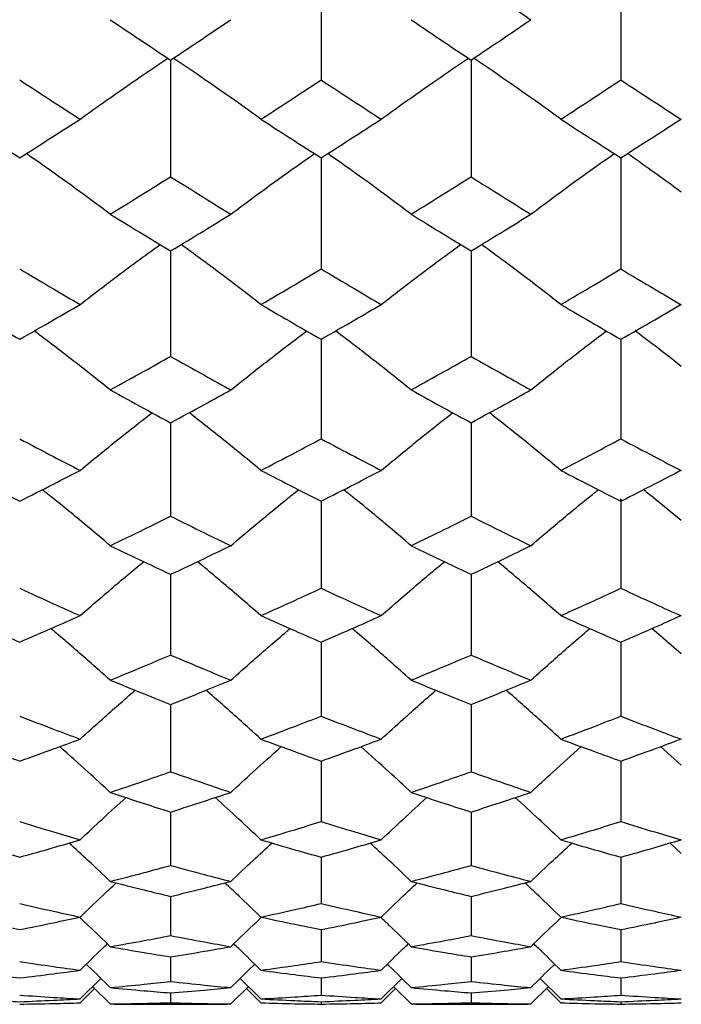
# Model space of a CAD drawing. Header units: inches. Extents: x 1.7 to 20.7, y 4 to 15.1.
# Tile 8 of 54: x 14.097 to 14.402, y 4.04 to 4.495. Entities that reach past the tile are written whole.
import ezdxf

# ---------------------------------------------------------------- set-up
doc = ezdxf.new("R2010")
doc.units = ezdxf.units.IN
doc.header["$MEASUREMENT"] = 0

msp = doc.modelspace()

# ---------------------------------------------------------------- linework, layer by layer
at = {"color": 7, "linetype": 'Continuous', "lineweight": 25}
for p, q in [((14.23614, 4.52229), (14.23614, 4.46676)), ((14.37447, 4.52229), (14.37447, 4.46676)), ((14.16665, 4.47595), (14.16665, 4.42209)), ((14.30534, 4.47595), (14.30534, 4.42209)), ((14.23614, 4.43085), (14.23614, 4.37954)), ((14.37447, 4.43085), (14.37447, 4.37954)), ((14.16665, 4.38787), (14.16665, 4.3392)), ((14.30534, 4.38787), (14.30534, 4.3392)), ((14.23614, 4.34708), (14.23614, 4.30114)), ((14.37447, 4.34708), (14.37447, 4.30114)), ((14.16665, 4.30857), (14.16665, 4.26545)), ((14.30534, 4.30857), (14.30534, 4.26545)), ((14.23614, 4.27239), (14.23614, 4.23218)), ((14.16665, 4.23864), (14.16665, 4.2014)), ((14.30534, 4.23864), (14.30534, 4.2014)), ((14.40238, 4.20192), (14.38878, 4.21361)), ((14.23614, 4.20735), (14.23614, 4.17317)), ((14.37447, 4.20735), (14.37447, 4.17317)), ((14.16665, 4.17861), (14.16665, 4.14754)), ((14.30534, 4.17861), (14.30534, 4.14754)), ((14.40238, 4.15061), (14.39284, 4.15913)), ((14.23614, 4.15246), (14.23614, 4.12457)), ((14.37447, 4.15246), (14.37447, 4.12457)), ((14.16665, 4.12895), (14.16665, 4.10428)), ((14.30534, 4.12895), (14.30534, 4.10428)), ((14.40238, 4.10989), (14.39719, 4.11466)), ((14.23614, 4.10812), (14.23614, 4.08674)), ((14.37447, 4.10812), (14.37447, 4.08674)), ((14.16665, 4.09003), (14.16665, 4.07195)), ((14.30534, 4.09003), (14.30534, 4.07195)), ((14.23614, 4.07469), (14.23614, 4.05997)), ((14.37447, 4.07469), (14.37447, 4.05997)), ((14.16665, 4.06214), (14.16665, 4.0508)), ((14.30534, 4.06214), (14.30534, 4.0508)), ((14.12487, 4.04273), (14.13449, 4.05214)), ((14.1388, 4.04038), (14.13065, 4.04838)), ((14.19447, 4.04038), (14.20261, 4.04838)), ((14.20837, 4.04273), (14.19878, 4.05214)), ((14.23614, 4.05241), (14.23614, 4.04447)), ((14.26386, 4.04273), (14.27341, 4.05214)), ((14.2777, 4.04038), (14.2696, 4.04838)), ((14.33295, 4.04038), (14.34104, 4.04838)), ((14.34678, 4.04273), (14.33723, 4.05214)), ((14.37447, 4.05241), (14.37447, 4.04447)), ((14.12487, 4.04089), (14.13158, 4.04747)), ((14.16665, 4.0455), (14.16665, 4.04098)), ((14.20837, 4.04089), (14.20168, 4.04747)), ((14.26386, 4.04089), (14.27052, 4.04747)), ((14.30534, 4.0455), (14.30534, 4.04098)), ((14.34678, 4.04089), (14.34012, 4.04747)), ((14.16119, 4.04024), (14.17211, 4.04024)), ((14.23614, 4.04145), (14.23614, 4.04035)), ((14.29992, 4.04024), (14.31075, 4.04024)), ((14.37447, 4.04145), (14.37447, 4.04035))]:
    msp.add_line(p, q, dxfattribs=at)
for points, knots in [([(14.0552, 4.49456), (14.05863, 4.49691), (14.0672, 4.50279), (14.0811, 4.51206), (14.0917, 4.51888), (14.09701, 4.52229)], [0, 0, 0, 0, 0.24994, 0.624928, 1, 1, 1, 1]), ([(14.30534, 4.51349), (14.31049, 4.50993), (14.31969, 4.50358), (14.32889, 4.49732), (14.33295, 4.49456)], [0, 0, 0, 0, 0.559753, 1, 1, 1, 1]), ([(14.1388, 4.49456), (14.144, 4.49106), (14.15329, 4.48482), (14.16257, 4.47866), (14.16665, 4.47595)], [0, 0, 0, 0, 0.560096, 1, 1, 1, 1]), ([(14.16665, 4.47595), (14.17185, 4.4794), (14.18112, 4.48556), (14.19039, 4.49181), (14.19447, 4.49456)], [0, 0, 0, 0, 0.560134, 1, 1, 1, 1]), ([(14.2777, 4.49456), (14.28286, 4.49106), (14.29208, 4.48482), (14.30129, 4.47866), (14.30534, 4.47595)], [0, 0, 0, 0, 0.560289, 1, 1, 1, 1]), ([(14.30534, 4.47595), (14.31049, 4.4794), (14.31969, 4.48557), (14.32889, 4.49181), (14.33295, 4.49456)], [0, 0, 0, 0, 0.559753, 1, 1, 1, 1]), ([(14.12487, 4.44864), (14.1283, 4.4511), (14.13686, 4.45723), (14.15035, 4.46663), (14.16054, 4.47348), (14.16542, 4.47676)], [0, 0, 0, 0, 0.257405, 0.643592, 1, 1, 1, 1]), ([(14.20837, 4.44864), (14.20495, 4.4511), (14.1964, 4.45724), (14.18294, 4.46664), (14.17276, 4.47348), (14.16787, 4.47676)], [0, 0, 0, 0, 0.2574, 0.643586, 1, 1, 1, 1]), ([(14.26386, 4.44864), (14.26726, 4.45109), (14.27577, 4.45723), (14.28916, 4.46662), (14.29927, 4.47347), (14.30412, 4.47676)], [0, 0, 0, 0, 0.257405, 0.643586, 1, 1, 1, 1]), ([(14.34678, 4.44864), (14.34338, 4.45109), (14.33488, 4.45723), (14.3215, 4.46662), (14.3114, 4.47348), (14.30655, 4.47676)], [0, 0, 0, 0, 0.257401, 0.643578, 1, 1, 1, 1]), ([(14.09701, 4.46676), (14.10221, 4.46336), (14.1115, 4.45728), (14.12079, 4.45128), (14.12487, 4.44864)], [0, 0, 0, 0, 0.560038, 1, 1, 1, 1]), ([(14.20837, 4.44864), (14.21356, 4.452), (14.22282, 4.458), (14.23207, 4.46409), (14.23614, 4.46676)], [0, 0, 0, 0, 0.560192, 1, 1, 1, 1]), ([(14.23614, 4.46676), (14.24132, 4.46336), (14.25056, 4.45728), (14.2598, 4.45128), (14.26386, 4.44864)], [0, 0, 0, 0, 0.560231, 1, 1, 1, 1]), ([(14.34678, 4.44864), (14.35194, 4.452), (14.36117, 4.45801), (14.37041, 4.46409), (14.37447, 4.46676)], [0, 0, 0, 0, 0.5597526, 1, 1, 1, 1]), ([(14.37447, 4.46676), (14.37968, 4.46334), (14.38899, 4.45722), (14.39829, 4.45119), (14.40239, 4.44853)], [0, 0, 0, 0, 0.55979, 1, 1, 1, 1]), ([(14.06913, 4.44864), (14.07434, 4.4453), (14.08363, 4.43933), (14.09292, 4.43344), (14.09701, 4.43085)], [0, 0, 0, 0, 0.5599988, 1, 1, 1, 1]), ([(14.09701, 4.43085), (14.10221, 4.43415), (14.1115, 4.44004), (14.12079, 4.44602), (14.12487, 4.44864)], [0, 0, 0, 0, 0.560038, 1, 1, 1, 1]), ([(14.20837, 4.44864), (14.21356, 4.4453), (14.22282, 4.43933), (14.23207, 4.43344), (14.23614, 4.43085)], [0, 0, 0, 0, 0.560192, 1, 1, 1, 1]), ([(14.23614, 4.43085), (14.24132, 4.43415), (14.25056, 4.44004), (14.2598, 4.44602), (14.26386, 4.44864)], [0, 0, 0, 0, 0.560231, 1, 1, 1, 1]), ([(14.34678, 4.44864), (14.35194, 4.4453), (14.36117, 4.43933), (14.37041, 4.43344), (14.37447, 4.43085)], [0, 0, 0, 0, 0.559753, 1, 1, 1, 1]), ([(14.37447, 4.43085), (14.37968, 4.43417), (14.38899, 4.4401), (14.39829, 4.44611), (14.40239, 4.44875)], [0, 0, 0, 0, 0.55979, 1, 1, 1, 1]), ([(14.1388, 4.40481), (14.13538, 4.40736), (14.12681, 4.41374), (14.11391, 4.42309), (14.10433, 4.42979), (14.10004, 4.43278)], [0, 0, 0, 0, 0.26927, 0.673262, 1, 1, 1, 1]), ([(14.19447, 4.40481), (14.19789, 4.40736), (14.20643, 4.41374), (14.21929, 4.42308), (14.22884, 4.42979), (14.23311, 4.43278)], [0, 0, 0, 0, 0.269275, 0.673267, 1, 1, 1, 1]), ([(14.2777, 4.40481), (14.2743, 4.40736), (14.26578, 4.41374), (14.25296, 4.42309), (14.24342, 4.42979), (14.23916, 4.43278)], [0, 0, 0, 0, 0.269273, 0.673273, 1, 1, 1, 1]), ([(14.33295, 4.40481), (14.33635, 4.40736), (14.34486, 4.41375), (14.35766, 4.42309), (14.36719, 4.42979), (14.37145, 4.43278)], [0, 0, 0, 0, 0.269285, 0.673305, 1, 1, 1, 1]), ([(14.40238, 4.41499), (14.39777, 4.41835), (14.38955, 4.42434), (14.38118, 4.43021), (14.3775, 4.43279)], [0, 0, 0, 0, 0.5603223, 1, 1, 1, 1]), ([(14.1388, 4.40481), (14.144, 4.40801), (14.15329, 4.41373), (14.16257, 4.41953), (14.16665, 4.42209)], [0, 0, 0, 0, 0.560096, 1, 1, 1, 1]), ([(14.16665, 4.42209), (14.17185, 4.41884), (14.18112, 4.41304), (14.19039, 4.40732), (14.19447, 4.40481)], [0, 0, 0, 0, 0.560134, 1, 1, 1, 1]), ([(14.2777, 4.40481), (14.28286, 4.40801), (14.29208, 4.41373), (14.30129, 4.41953), (14.30534, 4.42209)], [0, 0, 0, 0, 0.560289, 1, 1, 1, 1]), ([(14.30534, 4.42209), (14.31049, 4.41884), (14.31969, 4.41303), (14.32889, 4.40732), (14.33295, 4.40481)], [0, 0, 0, 0, 0.559753, 1, 1, 1, 1]), ([(14.1388, 4.40481), (14.144, 4.40162), (14.15329, 4.39594), (14.16257, 4.39034), (14.16665, 4.38787)], [0, 0, 0, 0, 0.560096, 1, 1, 1, 1]), ([(14.16665, 4.38787), (14.17185, 4.39101), (14.18112, 4.39661), (14.19039, 4.4023), (14.19447, 4.40481)], [0, 0, 0, 0, 0.5601343, 1, 1, 1, 1]), ([(14.2777, 4.40481), (14.28286, 4.40162), (14.29208, 4.39594), (14.30129, 4.39034), (14.30534, 4.38787)], [0, 0, 0, 0, 0.560289, 1, 1, 1, 1]), ([(14.30534, 4.38787), (14.31049, 4.39101), (14.31969, 4.39661), (14.32889, 4.4023), (14.33295, 4.40481)], [0, 0, 0, 0, 0.559753, 1, 1, 1, 1]), ([(14.12487, 4.36313), (14.1283, 4.36578), (14.13687, 4.37239), (14.14915, 4.38164), (14.15812, 4.38814), (14.1618, 4.39081)], [0, 0, 0, 0, 0.282376, 0.706026, 1, 1, 1, 1]), ([(14.20837, 4.36313), (14.20495, 4.36578), (14.1964, 4.3724), (14.18413, 4.38164), (14.17517, 4.38815), (14.1715, 4.39081)], [0, 0, 0, 0, 0.282367, 0.706011, 1, 1, 1, 1]), ([(14.26386, 4.36313), (14.26726, 4.36577), (14.27577, 4.37239), (14.28797, 4.38163), (14.29687, 4.38814), (14.30052, 4.39081)], [0, 0, 0, 0, 0.282361, 0.705984, 1, 1, 1, 1]), ([(14.34678, 4.36313), (14.34338, 4.36577), (14.33488, 4.37238), (14.32269, 4.38163), (14.31379, 4.38814), (14.31015, 4.39081)], [0, 0, 0, 0, 0.282344, 0.705941, 1, 1, 1, 1]), ([(14.09701, 4.37954), (14.10221, 4.37645), (14.1115, 4.37094), (14.12079, 4.36552), (14.12487, 4.36313)], [0, 0, 0, 0, 0.560038, 1, 1, 1, 1]), ([(14.20837, 4.36313), (14.21356, 4.36617), (14.22282, 4.37159), (14.23207, 4.37711), (14.23614, 4.37954)], [0, 0, 0, 0, 0.560192, 1, 1, 1, 1]), ([(14.23614, 4.37954), (14.24132, 4.37645), (14.25056, 4.37094), (14.2598, 4.36552), (14.26386, 4.36313)], [0, 0, 0, 0, 0.560231, 1, 1, 1, 1]), ([(14.34678, 4.36313), (14.35194, 4.36617), (14.36117, 4.3716), (14.37041, 4.37711), (14.37447, 4.37954)], [0, 0, 0, 0, 0.559753, 1, 1, 1, 1]), ([(14.37447, 4.37954), (14.37968, 4.37643), (14.38899, 4.37088), (14.39829, 4.36543), (14.40239, 4.36303)], [0, 0, 0, 0, 0.55979, 1, 1, 1, 1]), ([(14.06913, 4.36313), (14.07434, 4.36011), (14.08363, 4.35472), (14.09292, 4.34942), (14.09701, 4.34708)], [0, 0, 0, 0, 0.559999, 1, 1, 1, 1]), ([(14.09701, 4.34708), (14.10221, 4.35006), (14.1115, 4.35536), (14.12079, 4.36076), (14.12487, 4.36313)], [0, 0, 0, 0, 0.560038, 1, 1, 1, 1]), ([(14.20837, 4.36313), (14.21356, 4.36011), (14.22282, 4.35472), (14.23207, 4.34942), (14.23614, 4.34708)], [0, 0, 0, 0, 0.560192, 1, 1, 1, 1]), ([(14.23614, 4.34708), (14.24132, 4.35006), (14.25056, 4.35536), (14.2598, 4.36076), (14.26386, 4.36313)], [0, 0, 0, 0, 0.560231, 1, 1, 1, 1]), ([(14.34678, 4.36313), (14.35194, 4.36011), (14.36117, 4.35472), (14.37041, 4.34942), (14.37447, 4.34708)], [0, 0, 0, 0, 0.559753, 1, 1, 1, 1]), ([(14.37447, 4.34708), (14.37968, 4.35007), (14.38899, 4.35541), (14.39829, 4.36084), (14.40239, 4.36323)], [0, 0, 0, 0, 0.55979, 1, 1, 1, 1]), ([(14.1388, 4.3237), (14.13538, 4.32643), (14.12681, 4.33327), (14.11512, 4.34236), (14.10676, 4.34862), (14.1037, 4.35092)], [0, 0, 0, 0, 0.296937, 0.742438, 1, 1, 1, 1]), ([(14.19447, 4.3237), (14.19789, 4.32643), (14.20644, 4.33326), (14.21809, 4.34235), (14.22642, 4.34862), (14.22947, 4.35092)], [0, 0, 0, 0, 0.296945, 0.742452, 1, 1, 1, 1]), ([(14.2777, 4.3237), (14.2743, 4.32643), (14.26578, 4.33327), (14.25416, 4.34236), (14.24585, 4.34863), (14.2428, 4.35092)], [0, 0, 0, 0, 0.29695, 0.742476, 1, 1, 1, 1]), ([(14.33295, 4.3237), (14.33635, 4.32643), (14.34486, 4.33327), (14.35646, 4.34236), (14.36477, 4.34862), (14.36781, 4.35092)], [0, 0, 0, 0, 0.296987, 0.742568, 1, 1, 1, 1]), ([(14.40238, 4.33461), (14.39777, 4.33821), (14.39075, 4.3437), (14.3836, 4.34907), (14.38114, 4.35092)], [0, 0, 0, 0, 0.655707, 1, 1, 1, 1]), ([(14.1388, 4.3237), (14.144, 4.32657), (14.15329, 4.33169), (14.16257, 4.3369), (14.16665, 4.3392)], [0, 0, 0, 0, 0.5600956, 1, 1, 1, 1]), ([(14.16665, 4.3392), (14.17185, 4.33628), (14.18112, 4.33107), (14.19039, 4.32595), (14.19447, 4.3237)], [0, 0, 0, 0, 0.560134, 1, 1, 1, 1]), ([(14.2777, 4.3237), (14.28286, 4.32657), (14.29208, 4.33169), (14.30129, 4.3369), (14.30534, 4.3392)], [0, 0, 0, 0, 0.5602889, 1, 1, 1, 1]), ([(14.30534, 4.3392), (14.31049, 4.33628), (14.31969, 4.33107), (14.32889, 4.32595), (14.33295, 4.3237)], [0, 0, 0, 0, 0.559753, 1, 1, 1, 1]), ([(14.1388, 4.3237), (14.144, 4.32085), (14.15329, 4.31576), (14.16257, 4.31076), (14.16665, 4.30857)], [0, 0, 0, 0, 0.560096, 1, 1, 1, 1]), ([(14.16665, 4.30857), (14.17185, 4.31137), (14.18112, 4.31636), (14.19039, 4.32146), (14.19447, 4.3237)], [0, 0, 0, 0, 0.560134, 1, 1, 1, 1]), ([(14.2777, 4.3237), (14.28286, 4.32085), (14.29208, 4.31576), (14.30129, 4.31076), (14.30534, 4.30857)], [0, 0, 0, 0, 0.560289, 1, 1, 1, 1]), ([(14.30534, 4.30857), (14.31049, 4.31137), (14.31969, 4.31637), (14.32889, 4.32146), (14.33295, 4.3237)], [0, 0, 0, 0, 0.559753, 1, 1, 1, 1]), ([(14.12487, 4.28658), (14.1283, 4.28939), (14.13687, 4.29644), (14.14793, 4.30532), (14.15566, 4.3113), (14.1581, 4.31318)], [0, 0, 0, 0, 0.313354, 0.783483, 1, 1, 1, 1]), ([(14.20837, 4.28658), (14.20495, 4.2894), (14.1964, 4.29644), (14.18535, 4.30533), (14.17763, 4.3113), (14.17519, 4.31319)], [0, 0, 0, 0, 0.313337, 0.783445, 1, 1, 1, 1]), ([(14.26386, 4.28658), (14.26726, 4.28939), (14.27577, 4.29643), (14.28676, 4.30531), (14.29443, 4.3113), (14.29685, 4.31318)], [0, 0, 0, 0, 0.313318, 0.783387, 1, 1, 1, 1]), ([(14.34678, 4.28658), (14.34338, 4.28939), (14.33487, 4.29643), (14.3239, 4.30531), (14.31623, 4.3113), (14.31381, 4.31319)], [0, 0, 0, 0, 0.313277, 0.783283, 1, 1, 1, 1]), ([(14.09701, 4.30114), (14.10221, 4.2984), (14.1115, 4.2935), (14.12079, 4.28869), (14.12487, 4.28658)], [0, 0, 0, 0, 0.560038, 1, 1, 1, 1]), ([(14.20837, 4.28658), (14.21356, 4.28927), (14.22282, 4.29408), (14.23207, 4.29899), (14.23614, 4.30114)], [0, 0, 0, 0, 0.560192, 1, 1, 1, 1]), ([(14.23614, 4.30114), (14.24132, 4.2984), (14.25056, 4.2935), (14.2598, 4.28869), (14.26386, 4.28658)], [0, 0, 0, 0, 0.560231, 1, 1, 1, 1]), ([(14.34678, 4.28658), (14.35194, 4.28927), (14.36117, 4.29408), (14.37041, 4.29898), (14.37447, 4.30114)], [0, 0, 0, 0, 0.559753, 1, 1, 1, 1]), ([(14.37447, 4.30114), (14.37968, 4.29838), (14.38899, 4.29345), (14.39829, 4.28862), (14.40239, 4.28649)], [0, 0, 0, 0, 0.55979, 1, 1, 1, 1]), ([(14.06913, 4.28658), (14.07434, 4.2839), (14.08363, 4.27913), (14.09292, 4.27445), (14.09701, 4.27239)], [0, 0, 0, 0, 0.559999, 1, 1, 1, 1]), ([(14.09701, 4.27239), (14.10221, 4.27502), (14.1115, 4.2797), (14.12079, 4.28448), (14.12487, 4.28658)], [0, 0, 0, 0, 0.560038, 1, 1, 1, 1]), ([(14.20837, 4.28658), (14.21356, 4.2839), (14.22282, 4.27913), (14.23207, 4.27445), (14.23614, 4.27239)], [0, 0, 0, 0, 0.560192, 1, 1, 1, 1]), ([(14.23614, 4.27239), (14.24132, 4.27502), (14.25056, 4.2797), (14.2598, 4.28448), (14.26386, 4.28658)], [0, 0, 0, 0, 0.560231, 1, 1, 1, 1]), ([(14.34678, 4.28658), (14.35194, 4.2839), (14.36117, 4.27913), (14.37041, 4.27445), (14.37447, 4.27239)], [0, 0, 0, 0, 0.559753, 1, 1, 1, 1]), ([(14.37447, 4.27239), (14.37968, 4.27503), (14.38899, 4.27974), (14.39829, 4.28455), (14.40239, 4.28667)], [0, 0, 0, 0, 0.55979, 1, 1, 1, 1]), ([(14.1388, 4.25185), (14.13538, 4.25474), (14.12681, 4.26198), (14.11636, 4.2706), (14.10926, 4.27625), (14.10746, 4.27768)], [0, 0, 0, 0, 0.331965, 0.830018, 1, 1, 1, 1]), ([(14.19447, 4.25185), (14.19789, 4.25474), (14.20644, 4.26198), (14.21685, 4.27059), (14.22392, 4.27624), (14.22572, 4.27768)], [0, 0, 0, 0, 0.331982, 0.830055, 1, 1, 1, 1]), ([(14.2777, 4.25185), (14.27429, 4.25474), (14.26578, 4.26199), (14.2554, 4.27061), (14.24833, 4.27625), (14.24654, 4.27768)], [0, 0, 0, 0, 0.331994, 0.830097, 1, 1, 1, 1]), ([(14.33295, 4.25185), (14.33635, 4.25474), (14.34486, 4.26199), (14.35523, 4.2706), (14.36228, 4.27624), (14.36408, 4.27768)], [0, 0, 0, 0, 0.33207, 0.830288, 1, 1, 1, 1]), ([(14.37447, 4.27239), (14.37447, 4.2724), (14.37447, 4.27695), (14.37447, 4.24642), (14.37447, 4.23785), (14.37447, 4.23218)], [0, 0, 0, 0, 0.000534, 0.338273, 1, 1, 1, 1]), ([(14.40238, 4.26341), (14.39778, 4.26722), (14.39199, 4.27202), (14.38609, 4.27672), (14.38488, 4.27769)], [0, 0, 0, 0, 0.794642, 1, 1, 1, 1]), ([(14.1388, 4.25185), (14.144, 4.25436), (14.15329, 4.25885), (14.16257, 4.26343), (14.16665, 4.26545)], [0, 0, 0, 0, 0.560096, 1, 1, 1, 1]), ([(14.16665, 4.26545), (14.17185, 4.26288), (14.18112, 4.2583), (14.19039, 4.25382), (14.19447, 4.25185)], [0, 0, 0, 0, 0.560134, 1, 1, 1, 1]), ([(14.2777, 4.25185), (14.28286, 4.25436), (14.29208, 4.25884), (14.30129, 4.26343), (14.30534, 4.26545)], [0, 0, 0, 0, 0.5602889, 1, 1, 1, 1]), ([(14.30534, 4.26545), (14.31049, 4.26288), (14.31969, 4.2583), (14.32889, 4.25382), (14.33295, 4.25185)], [0, 0, 0, 0, 0.559753, 1, 1, 1, 1]), ([(14.1388, 4.25185), (14.144, 4.24935), (14.15329, 4.2449), (14.16257, 4.24055), (14.16665, 4.23864)], [0, 0, 0, 0, 0.560096, 1, 1, 1, 1]), ([(14.16665, 4.23864), (14.17185, 4.24108), (14.18112, 4.24543), (14.19039, 4.24989), (14.19447, 4.25185)], [0, 0, 0, 0, 0.560134, 1, 1, 1, 1]), ([(14.2777, 4.25185), (14.28286, 4.24935), (14.29208, 4.2449), (14.30129, 4.24055), (14.30534, 4.23864)], [0, 0, 0, 0, 0.560289, 1, 1, 1, 1]), ([(14.30534, 4.23864), (14.31049, 4.24107), (14.31969, 4.24543), (14.32889, 4.24989), (14.33295, 4.25185)], [0, 0, 0, 0, 0.559753, 1, 1, 1, 1]), ([(14.12487, 4.21957), (14.1283, 4.22253), (14.13687, 4.22995), (14.14667, 4.23825), (14.15311, 4.24352), (14.15427, 4.24446)], [0, 0, 0, 0, 0.353491, 0.883836, 1, 1, 1, 1]), ([(14.20837, 4.21957), (14.20495, 4.22253), (14.1964, 4.22996), (14.18662, 4.23826), (14.18017, 4.24352), (14.17902, 4.24447)], [0, 0, 0, 0, 0.353462, 0.883773, 1, 1, 1, 1]), ([(14.26386, 4.21957), (14.26726, 4.22253), (14.27577, 4.22994), (14.2855, 4.23825), (14.2919, 4.24351), (14.29306, 4.24446)], [0, 0, 0, 0, 0.353422, 0.883658, 1, 1, 1, 1]), ([(14.34678, 4.21957), (14.34337, 4.22253), (14.33487, 4.22994), (14.32515, 4.23825), (14.31875, 4.24352), (14.3176, 4.24447)], [0, 0, 0, 0, 0.353346, 0.883466, 1, 1, 1, 1]), ([(14.09701, 4.23218), (14.10221, 4.2298), (14.1115, 4.22555), (14.12079, 4.22139), (14.12487, 4.21957)], [0, 0, 0, 0, 0.560038, 1, 1, 1, 1]), ([(14.20837, 4.21957), (14.21356, 4.22189), (14.22282, 4.22605), (14.23207, 4.23031), (14.23614, 4.23218)], [0, 0, 0, 0, 0.560192, 1, 1, 1, 1]), ([(14.23614, 4.23218), (14.24132, 4.2298), (14.25056, 4.22555), (14.2598, 4.22139), (14.26386, 4.21957)], [0, 0, 0, 0, 0.560231, 1, 1, 1, 1]), ([(14.34678, 4.21957), (14.35194, 4.22189), (14.36117, 4.22605), (14.37041, 4.23031), (14.37447, 4.23218)], [0, 0, 0, 0, 0.559753, 1, 1, 1, 1]), ([(14.37447, 4.23218), (14.37968, 4.22978), (14.38899, 4.2255), (14.39829, 4.22133), (14.40239, 4.21949)], [0, 0, 0, 0, 0.55979, 1, 1, 1, 1]), ([(14.06913, 4.21957), (14.07434, 4.21726), (14.08363, 4.21314), (14.09292, 4.20912), (14.09701, 4.20735)], [0, 0, 0, 0, 0.5599988, 1, 1, 1, 1]), ([(14.09701, 4.20735), (14.10221, 4.20961), (14.1115, 4.21363), (14.12079, 4.21775), (14.12487, 4.21957)], [0, 0, 0, 0, 0.560038, 1, 1, 1, 1]), ([(14.20837, 4.21957), (14.21356, 4.21726), (14.22282, 4.21314), (14.23207, 4.20912), (14.23614, 4.20735)], [0, 0, 0, 0, 0.560192, 1, 1, 1, 1]), ([(14.23614, 4.20735), (14.24132, 4.20961), (14.25056, 4.21363), (14.2598, 4.21775), (14.26386, 4.21957)], [0, 0, 0, 0, 0.560231, 1, 1, 1, 1]), ([(14.34678, 4.21957), (14.35194, 4.21726), (14.36117, 4.21314), (14.37041, 4.20912), (14.37447, 4.20735)], [0, 0, 0, 0, 0.559753, 1, 1, 1, 1]), ([(14.37447, 4.20735), (14.37968, 4.20962), (14.38899, 4.21367), (14.39829, 4.21782), (14.40239, 4.21964)], [0, 0, 0, 0, 0.55979, 1, 1, 1, 1]), ([(14.1388, 4.1898), (14.13538, 4.19283), (14.1268, 4.20042), (14.11766, 4.20836), (14.11187, 4.21319), (14.11137, 4.2136)], [0, 0, 0, 0, 0.378557, 0.946514, 1, 1, 1, 1]), ([(14.19447, 4.1898), (14.19789, 4.19283), (14.20644, 4.20041), (14.21556, 4.20835), (14.22133, 4.21319), (14.22183, 4.21361)], [0, 0, 0, 0, 0.37844, 0.946213, 1, 1, 1, 1]), ([(14.2777, 4.1898), (14.27429, 4.19284), (14.26578, 4.20042), (14.25669, 4.20836), (14.25093, 4.21319), (14.25044, 4.2136)], [0, 0, 0, 0, 0.3786121, 0.9466586, 1, 1, 1, 1]), ([(14.33295, 4.1898), (14.33635, 4.19284), (14.34486, 4.20043), (14.35394, 4.20836), (14.35969, 4.21319), (14.36019, 4.21361)], [0, 0, 0, 0, 0.378585, 0.946592, 1, 1, 1, 1]), ([(14.1388, 4.1898), (14.144, 4.19194), (14.15329, 4.19576), (14.16257, 4.19968), (14.16665, 4.2014)], [0, 0, 0, 0, 0.560096, 1, 1, 1, 1]), ([(14.16665, 4.2014), (14.17185, 4.19921), (14.18112, 4.19529), (14.19039, 4.19148), (14.19447, 4.1898)], [0, 0, 0, 0, 0.560134, 1, 1, 1, 1]), ([(14.2777, 4.1898), (14.28286, 4.19194), (14.29208, 4.19575), (14.30129, 4.19968), (14.30534, 4.2014)], [0, 0, 0, 0, 0.5602889, 1, 1, 1, 1]), ([(14.30534, 4.2014), (14.31049, 4.19921), (14.31969, 4.19529), (14.32889, 4.19148), (14.33295, 4.1898)], [0, 0, 0, 0, 0.559753, 1, 1, 1, 1]), ([(14.1388, 4.1898), (14.144, 4.18768), (14.15329, 4.1839), (14.16257, 4.18023), (14.16665, 4.17861)], [0, 0, 0, 0, 0.560096, 1, 1, 1, 1]), ([(14.16665, 4.17861), (14.17185, 4.18067), (14.18112, 4.18435), (14.19039, 4.18814), (14.19447, 4.1898)], [0, 0, 0, 0, 0.560134, 1, 1, 1, 1]), ([(14.2777, 4.1898), (14.28286, 4.18768), (14.29208, 4.18391), (14.30129, 4.18023), (14.30534, 4.17861)], [0, 0, 0, 0, 0.560289, 1, 1, 1, 1]), ([(14.30534, 4.17861), (14.31049, 4.18067), (14.31969, 4.18435), (14.32889, 4.18813), (14.33295, 4.1898)], [0, 0, 0, 0, 0.559753, 1, 1, 1, 1]), ([(14.12487, 4.1626), (14.1283, 4.1657), (14.13669, 4.17329), (14.14522, 4.18074), (14.15028, 4.18515)], [0, 0, 0, 0, 0.408135, 1, 1, 1, 1]), ([(14.20837, 4.1626), (14.20495, 4.1657), (14.19659, 4.1733), (14.18806, 4.18074), (14.18302, 4.18515)], [0, 0, 0, 0, 0.408359, 1, 1, 1, 1]), ([(14.26386, 4.1626), (14.26726, 4.1657), (14.27559, 4.17329), (14.28407, 4.18074), (14.28909, 4.18515)], [0, 0, 0, 0, 0.408031, 1, 1, 1, 1]), ([(14.34678, 4.1626), (14.34338, 4.1657), (14.33506, 4.17329), (14.32659, 4.18074), (14.32158, 4.18515)], [0, 0, 0, 0, 0.408157, 1, 1, 1, 1]), ([(14.09701, 4.17317), (14.10221, 4.17117), (14.1115, 4.1676), (14.12079, 4.16413), (14.12487, 4.1626)], [0, 0, 0, 0, 0.560038, 1, 1, 1, 1]), ([(14.20837, 4.1626), (14.21356, 4.16455), (14.22282, 4.16802), (14.23207, 4.1716), (14.23614, 4.17317)], [0, 0, 0, 0, 0.5601923, 1, 1, 1, 1]), ([(14.23614, 4.17317), (14.24132, 4.17117), (14.25056, 4.1676), (14.2598, 4.16413), (14.26386, 4.1626)], [0, 0, 0, 0, 0.560231, 1, 1, 1, 1]), ([(14.34678, 4.1626), (14.35194, 4.16455), (14.36117, 4.16802), (14.37041, 4.1716), (14.37447, 4.17317)], [0, 0, 0, 0, 0.559753, 1, 1, 1, 1]), ([(14.37447, 4.17317), (14.37968, 4.17116), (14.38899, 4.16756), (14.39829, 4.16408), (14.40239, 4.16254)], [0, 0, 0, 0, 0.55979, 1, 1, 1, 1]), ([(14.06913, 4.1626), (14.07434, 4.16068), (14.08363, 4.15725), (14.09292, 4.15392), (14.09701, 4.15246)], [0, 0, 0, 0, 0.559999, 1, 1, 1, 1]), ([(14.09701, 4.15246), (14.10221, 4.15432), (14.1115, 4.15766), (14.12079, 4.16109), (14.12487, 4.1626)], [0, 0, 0, 0, 0.5600375, 1, 1, 1, 1]), ([(14.20837, 4.1626), (14.21356, 4.16068), (14.22282, 4.15725), (14.23207, 4.15392), (14.23614, 4.15246)], [0, 0, 0, 0, 0.5601923, 1, 1, 1, 1]), ([(14.23614, 4.15246), (14.24132, 4.15432), (14.25056, 4.15765), (14.2598, 4.16109), (14.26386, 4.1626)], [0, 0, 0, 0, 0.560231, 1, 1, 1, 1]), ([(14.34678, 4.1626), (14.35194, 4.16068), (14.36117, 4.15725), (14.37041, 4.15392), (14.37447, 4.15246)], [0, 0, 0, 0, 0.559753, 1, 1, 1, 1]), ([(14.37447, 4.15246), (14.37968, 4.15434), (14.38899, 4.15769), (14.39829, 4.16115), (14.40239, 4.16267)], [0, 0, 0, 0, 0.55979, 1, 1, 1, 1]), ([(14.1388, 4.13803), (14.13538, 4.14119), (14.12767, 4.14829), (14.11982, 4.15526), (14.11546, 4.15914)], [0, 0, 0, 0, 0.444097, 1, 1, 1, 1]), ([(14.19447, 4.13803), (14.19789, 4.14118), (14.20558, 4.14829), (14.21341, 4.15526), (14.21776, 4.15914)], [0, 0, 0, 0, 0.443842, 1, 1, 1, 1]), ([(14.2777, 4.13803), (14.2743, 4.14119), (14.26664, 4.1483), (14.25884, 4.15526), (14.2545, 4.15914)], [0, 0, 0, 0, 0.4441789, 1, 1, 1, 1]), ([(14.33295, 4.13803), (14.33635, 4.14119), (14.344, 4.1483), (14.3518, 4.15527), (14.35614, 4.15914)], [0, 0, 0, 0, 0.444051, 1, 1, 1, 1]), ([(14.1388, 4.13803), (14.144, 4.13978), (14.15329, 4.1429), (14.16257, 4.14612), (14.16665, 4.14754)], [0, 0, 0, 0, 0.560096, 1, 1, 1, 1]), ([(14.16665, 4.14754), (14.17185, 4.14574), (14.18112, 4.14252), (14.19039, 4.1394), (14.19447, 4.13803)], [0, 0, 0, 0, 0.560134, 1, 1, 1, 1]), ([(14.2777, 4.13803), (14.28286, 4.13978), (14.29208, 4.1429), (14.30129, 4.14612), (14.30534, 4.14754)], [0, 0, 0, 0, 0.560289, 1, 1, 1, 1]), ([(14.30534, 4.14754), (14.31049, 4.14574), (14.31969, 4.14252), (14.32889, 4.1394), (14.33295, 4.13803)], [0, 0, 0, 0, 0.559753, 1, 1, 1, 1]), ([(14.12487, 4.11613), (14.1283, 4.11933), (14.1353, 4.1259), (14.14244, 4.13234), (14.14609, 4.13563)], [0, 0, 0, 0, 0.48827, 1, 1, 1, 1]), ([(14.1388, 4.13803), (14.144, 4.13631), (14.15329, 4.13323), (14.16257, 4.13026), (14.16665, 4.12895)], [0, 0, 0, 0, 0.560096, 1, 1, 1, 1]), ([(14.16665, 4.12895), (14.17185, 4.13061), (14.18112, 4.13359), (14.19039, 4.13667), (14.19447, 4.13803)], [0, 0, 0, 0, 0.5601343, 1, 1, 1, 1]), ([(14.20837, 4.11613), (14.20496, 4.11933), (14.19796, 4.1259), (14.19084, 4.13233), (14.1872, 4.13563)], [0, 0, 0, 0, 0.48853, 1, 1, 1, 1]), ([(14.26386, 4.11613), (14.26726, 4.11933), (14.27422, 4.12589), (14.28131, 4.13233), (14.28493, 4.13563)], [0, 0, 0, 0, 0.488123, 1, 1, 1, 1]), ([(14.2777, 4.13803), (14.28286, 4.13631), (14.29208, 4.13323), (14.30129, 4.13025), (14.30534, 4.12895)], [0, 0, 0, 0, 0.560289, 1, 1, 1, 1]), ([(14.30534, 4.12895), (14.31049, 4.13061), (14.31969, 4.13359), (14.32889, 4.13667), (14.33295, 4.13803)], [0, 0, 0, 0, 0.559753, 1, 1, 1, 1]), ([(14.34678, 4.11613), (14.34338, 4.11933), (14.33643, 4.12589), (14.32935, 4.13233), (14.32573, 4.13563)], [0, 0, 0, 0, 0.488247, 1, 1, 1, 1]), ([(14.09701, 4.12457), (14.10221, 4.12296), (14.1115, 4.1201), (14.12079, 4.11734), (14.12487, 4.11613)], [0, 0, 0, 0, 0.560038, 1, 1, 1, 1]), ([(14.20837, 4.11613), (14.21356, 4.11767), (14.22282, 4.12043), (14.23207, 4.1233), (14.23614, 4.12457)], [0, 0, 0, 0, 0.5601923, 1, 1, 1, 1]), ([(14.23614, 4.12457), (14.24132, 4.12296), (14.25056, 4.1201), (14.2598, 4.11734), (14.26386, 4.11613)], [0, 0, 0, 0, 0.560231, 1, 1, 1, 1]), ([(14.34678, 4.11613), (14.35194, 4.11767), (14.36117, 4.12044), (14.37041, 4.1233), (14.37447, 4.12457)], [0, 0, 0, 0, 0.559753, 1, 1, 1, 1]), ([(14.37447, 4.12457), (14.37968, 4.12295), (14.38899, 4.12007), (14.39829, 4.1173), (14.40239, 4.11608)], [0, 0, 0, 0, 0.55979, 1, 1, 1, 1]), ([(14.37447, 4.10812), (14.37968, 4.1096), (14.38899, 4.11223), (14.39829, 4.11497), (14.40239, 4.11618)], [0, 0, 0, 0, 0.55979, 1, 1, 1, 1]), ([(14.06913, 4.11613), (14.07434, 4.1146), (14.08363, 4.11188), (14.09292, 4.10927), (14.09701, 4.10812)], [0, 0, 0, 0, 0.559999, 1, 1, 1, 1]), ([(14.09701, 4.10812), (14.10221, 4.10959), (14.1115, 4.1122), (14.12079, 4.11493), (14.12487, 4.11613)], [0, 0, 0, 0, 0.560038, 1, 1, 1, 1]), ([(14.1388, 4.09694), (14.13538, 4.10019), (14.12911, 4.10615), (14.12272, 4.11199), (14.11981, 4.11465)], [0, 0, 0, 0, 0.545236, 1, 1, 1, 1]), ([(14.19447, 4.09694), (14.19788, 4.10018), (14.20415, 4.10614), (14.21052, 4.11199), (14.21342, 4.11466)], [0, 0, 0, 0, 0.544936, 1, 1, 1, 1]), ([(14.20837, 4.11613), (14.21356, 4.1146), (14.22282, 4.11188), (14.23207, 4.10927), (14.23614, 4.10812)], [0, 0, 0, 0, 0.560192, 1, 1, 1, 1]), ([(14.23614, 4.10812), (14.24132, 4.10959), (14.25056, 4.1122), (14.2598, 4.11493), (14.26386, 4.11613)], [0, 0, 0, 0, 0.560231, 1, 1, 1, 1]), ([(14.2777, 4.09694), (14.2743, 4.10019), (14.26807, 4.10615), (14.26171, 4.11199), (14.25883, 4.11465)], [0, 0, 0, 0, 0.545356, 1, 1, 1, 1]), ([(14.33295, 4.09694), (14.33634, 4.10019), (14.34257, 4.10615), (14.34892, 4.112), (14.35181, 4.11466)], [0, 0, 0, 0, 0.5452495, 1, 1, 1, 1]), ([(14.34678, 4.11613), (14.35194, 4.1146), (14.36117, 4.11188), (14.37041, 4.10927), (14.37447, 4.10812)], [0, 0, 0, 0, 0.559753, 1, 1, 1, 1]), ([(14.1388, 4.09694), (14.144, 4.09828), (14.15329, 4.10067), (14.16257, 4.10318), (14.16665, 4.10428)], [0, 0, 0, 0, 0.560096, 1, 1, 1, 1]), ([(14.16665, 4.10428), (14.17185, 4.10288), (14.18112, 4.10038), (14.19039, 4.09799), (14.19447, 4.09694)], [0, 0, 0, 0, 0.560134, 1, 1, 1, 1]), ([(14.2777, 4.09694), (14.28286, 4.09828), (14.29208, 4.10067), (14.30129, 4.10318), (14.30534, 4.10428)], [0, 0, 0, 0, 0.560289, 1, 1, 1, 1]), ([(14.30534, 4.10428), (14.31049, 4.10288), (14.31969, 4.10038), (14.32889, 4.09799), (14.33295, 4.09694)], [0, 0, 0, 0, 0.559753, 1, 1, 1, 1]), ([(14.12487, 4.08049), (14.12829, 4.08378), (14.1338, 4.08907), (14.13941, 4.09427), (14.14154, 4.09625)], [0, 0, 0, 0, 0.620514, 1, 1, 1, 1]), ([(14.1388, 4.09694), (14.144, 4.09562), (14.15329, 4.09326), (14.16257, 4.09101), (14.16665, 4.09003)], [0, 0, 0, 0, 0.560096, 1, 1, 1, 1]), ([(14.16665, 4.09003), (14.17185, 4.09129), (14.18112, 4.09354), (14.19039, 4.0959), (14.19447, 4.09694)], [0, 0, 0, 0, 0.560134, 1, 1, 1, 1]), ([(14.20837, 4.08049), (14.20496, 4.08378), (14.19946, 4.08908), (14.19386, 4.09427), (14.19174, 4.09624)], [0, 0, 0, 0, 0.620809, 1, 1, 1, 1]), ([(14.26386, 4.08049), (14.26726, 4.08377), (14.27273, 4.08907), (14.2783, 4.09427), (14.28042, 4.09625)], [0, 0, 0, 0, 0.620283, 1, 1, 1, 1]), ([(14.2777, 4.09694), (14.28286, 4.09562), (14.29208, 4.09326), (14.30129, 4.09101), (14.30534, 4.09003)], [0, 0, 0, 0, 0.5602889, 1, 1, 1, 1]), ([(14.30534, 4.09003), (14.31049, 4.09129), (14.31969, 4.09354), (14.32889, 4.0959), (14.33295, 4.09694)], [0, 0, 0, 0, 0.559753, 1, 1, 1, 1]), ([(14.34678, 4.08049), (14.34338, 4.08377), (14.33791, 4.08907), (14.33235, 4.09427), (14.33024, 4.09624)], [0, 0, 0, 0, 0.620365, 1, 1, 1, 1]), ([(14.09701, 4.08674), (14.10221, 4.08554), (14.1115, 4.0834), (14.12079, 4.08138), (14.12487, 4.08049)], [0, 0, 0, 0, 0.5600375, 1, 1, 1, 1]), ([(14.20837, 4.08049), (14.21356, 4.08163), (14.22282, 4.08365), (14.23207, 4.08579), (14.23614, 4.08674)], [0, 0, 0, 0, 0.560192, 1, 1, 1, 1]), ([(14.23614, 4.08674), (14.24132, 4.08554), (14.25056, 4.08341), (14.2598, 4.08138), (14.26386, 4.08049)], [0, 0, 0, 0, 0.560231, 1, 1, 1, 1]), ([(14.34678, 4.08049), (14.35194, 4.08163), (14.36117, 4.08366), (14.37041, 4.08579), (14.37447, 4.08674)], [0, 0, 0, 0, 0.559753, 1, 1, 1, 1]), ([(14.37447, 4.08674), (14.37968, 4.08553), (14.38899, 4.08338), (14.39829, 4.08135), (14.40239, 4.08045)], [0, 0, 0, 0, 0.55979, 1, 1, 1, 1]), ([(14.06913, 4.08049), (14.07434, 4.07938), (14.08363, 4.07739), (14.09292, 4.07551), (14.09701, 4.07469)], [0, 0, 0, 0, 0.559999, 1, 1, 1, 1]), ([(14.09701, 4.07469), (14.10221, 4.07574), (14.1115, 4.07762), (14.12079, 4.07961), (14.12487, 4.08049)], [0, 0, 0, 0, 0.5600375, 1, 1, 1, 1]), ([(14.1388, 4.06682), (14.13539, 4.07014), (14.13075, 4.07465), (14.12603, 4.07907), (14.12479, 4.08024)], [0, 0, 0, 0, 0.736978, 1, 1, 1, 1]), ([(14.19447, 4.06682), (14.19788, 4.07014), (14.20251, 4.07465), (14.20722, 4.07907), (14.20846, 4.08024)], [0, 0, 0, 0, 0.736602, 1, 1, 1, 1]), ([(14.20837, 4.08049), (14.21356, 4.07938), (14.22282, 4.07739), (14.23207, 4.07551), (14.23614, 4.07469)], [0, 0, 0, 0, 0.5601923, 1, 1, 1, 1]), ([(14.23614, 4.07469), (14.24132, 4.07574), (14.25056, 4.07762), (14.2598, 4.07961), (14.26386, 4.08049)], [0, 0, 0, 0, 0.560231, 1, 1, 1, 1]), ([(14.2777, 4.06682), (14.27431, 4.07015), (14.2697, 4.07465), (14.26501, 4.07907), (14.26377, 4.08024)], [0, 0, 0, 0, 0.737223, 1, 1, 1, 1]), ([(14.33295, 4.06682), (14.33634, 4.07015), (14.34094, 4.07465), (14.34563, 4.07907), (14.34686, 4.08024)], [0, 0, 0, 0, 0.737242, 1, 1, 1, 1]), ([(14.34678, 4.08049), (14.35194, 4.07938), (14.36117, 4.07739), (14.37041, 4.07551), (14.37447, 4.07469)], [0, 0, 0, 0, 0.559753, 1, 1, 1, 1]), ([(14.37447, 4.07469), (14.37968, 4.07575), (14.38899, 4.07764), (14.39829, 4.07964), (14.40239, 4.08053)], [0, 0, 0, 0, 0.55979, 1, 1, 1, 1]), ([(14.1388, 4.06682), (14.144, 4.06775), (14.15329, 4.06941), (14.16257, 4.07118), (14.16665, 4.07195)], [0, 0, 0, 0, 0.5600956, 1, 1, 1, 1]), ([(14.16665, 4.07195), (14.17185, 4.07097), (14.18112, 4.0692), (14.19039, 4.06755), (14.19447, 4.06682)], [0, 0, 0, 0, 0.560134, 1, 1, 1, 1]), ([(14.2777, 4.06682), (14.28286, 4.06775), (14.29208, 4.06941), (14.30129, 4.07118), (14.30534, 4.07195)], [0, 0, 0, 0, 0.560289, 1, 1, 1, 1]), ([(14.30534, 4.07195), (14.31049, 4.07097), (14.31969, 4.0692), (14.32889, 4.06755), (14.33295, 4.06682)], [0, 0, 0, 0, 0.559753, 1, 1, 1, 1]), ([(14.12487, 4.05596), (14.12829, 4.05931), (14.13245, 4.06339), (14.1367, 4.0674), (14.13746, 4.06812)], [0, 0, 0, 0, 0.81981, 1, 1, 1, 1]), ([(14.1388, 4.06682), (14.144, 4.06592), (14.15329, 4.0643), (14.16257, 4.0628), (14.16665, 4.06214)], [0, 0, 0, 0, 0.5600956, 1, 1, 1, 1]), ([(14.16665, 4.06214), (14.17185, 4.06298), (14.18112, 4.06449), (14.19039, 4.06611), (14.19447, 4.06682)], [0, 0, 0, 0, 0.5601343, 1, 1, 1, 1]), ([(14.20837, 4.05596), (14.20496, 4.05931), (14.20081, 4.06339), (14.19657, 4.0674), (14.19581, 4.06812)], [0, 0, 0, 0, 0.820168, 1, 1, 1, 1]), ([(14.26386, 4.05596), (14.26725, 4.05931), (14.27139, 4.06339), (14.2756, 4.06739), (14.27636, 4.06812)], [0, 0, 0, 0, 0.819422, 1, 1, 1, 1]), ([(14.2777, 4.06682), (14.28286, 4.06592), (14.29208, 4.0643), (14.30129, 4.0628), (14.30534, 4.06214)], [0, 0, 0, 0, 0.560289, 1, 1, 1, 1]), ([(14.30534, 4.06214), (14.31049, 4.06298), (14.31969, 4.06449), (14.32889, 4.06611), (14.33295, 4.06682)], [0, 0, 0, 0, 0.559753, 1, 1, 1, 1]), ([(14.34678, 4.05596), (14.34339, 4.05931), (14.33925, 4.06339), (14.33504, 4.06739), (14.33428, 4.06812)], [0, 0, 0, 0, 0.819419, 1, 1, 1, 1]), ([(14.09701, 4.05997), (14.10221, 4.05919), (14.1115, 4.0578), (14.12079, 4.05652), (14.12487, 4.05596)], [0, 0, 0, 0, 0.560038, 1, 1, 1, 1]), ([(14.1388, 4.04792), (14.13539, 4.05129), (14.13172, 4.05492), (14.12798, 4.05847), (14.12772, 4.05872)], [0, 0, 0, 0, 0.9297106, 1, 1, 1, 1]), ([(14.19447, 4.04792), (14.19788, 4.05129), (14.20154, 4.05491), (14.20527, 4.05847), (14.20553, 4.05872)], [0, 0, 0, 0, 0.92924, 1, 1, 1, 1]), ([(14.20837, 4.05596), (14.21356, 4.05668), (14.22282, 4.05796), (14.23207, 4.05935), (14.23614, 4.05997)], [0, 0, 0, 0, 0.5601923, 1, 1, 1, 1]), ([(14.23614, 4.05997), (14.24132, 4.05919), (14.25056, 4.0578), (14.2598, 4.05652), (14.26386, 4.05596)], [0, 0, 0, 0, 0.560231, 1, 1, 1, 1]), ([(14.2777, 4.04792), (14.27431, 4.05129), (14.27066, 4.05492), (14.26695, 4.05847), (14.26669, 4.05872)], [0, 0, 0, 0, 0.929999, 1, 1, 1, 1]), ([(14.33295, 4.04792), (14.33634, 4.05129), (14.33998, 4.05492), (14.34369, 4.05847), (14.34395, 4.05872)], [0, 0, 0, 0, 0.930021, 1, 1, 1, 1]), ([(14.34678, 4.05596), (14.35194, 4.05668), (14.36117, 4.05796), (14.37041, 4.05935), (14.37447, 4.05997)], [0, 0, 0, 0, 0.559753, 1, 1, 1, 1]), ([(14.37447, 4.05997), (14.37968, 4.05918), (14.38899, 4.05779), (14.39829, 4.0565), (14.40239, 4.05594)], [0, 0, 0, 0, 0.5597901, 1, 1, 1, 1]), ([(14.06913, 4.05596), (14.07434, 4.05527), (14.08363, 4.05403), (14.09292, 4.0529), (14.09701, 4.05241)], [0, 0, 0, 0, 0.559999, 1, 1, 1, 1]), ([(14.09701, 4.05241), (14.10221, 4.05304), (14.1115, 4.05417), (14.12079, 4.05541), (14.12487, 4.05596)], [0, 0, 0, 0, 0.560038, 1, 1, 1, 1]), ([(14.20837, 4.05596), (14.21356, 4.05527), (14.22282, 4.05403), (14.23207, 4.0529), (14.23614, 4.05241)], [0, 0, 0, 0, 0.560192, 1, 1, 1, 1]), ([(14.23614, 4.05241), (14.24132, 4.05304), (14.25056, 4.05417), (14.2598, 4.05541), (14.26386, 4.05596)], [0, 0, 0, 0, 0.560231, 1, 1, 1, 1]), ([(14.34678, 4.05596), (14.35194, 4.05527), (14.36117, 4.05403), (14.37041, 4.0529), (14.37447, 4.05241)], [0, 0, 0, 0, 0.559753, 1, 1, 1, 1]), ([(14.37447, 4.05241), (14.37968, 4.05304), (14.38899, 4.05418), (14.39829, 4.05543), (14.40239, 4.05598)], [0, 0, 0, 0, 0.55979, 1, 1, 1, 1]), ([(14.1388, 4.04792), (14.144, 4.04843), (14.15329, 4.04933), (14.16257, 4.05035), (14.16665, 4.0508)], [0, 0, 0, 0, 0.560096, 1, 1, 1, 1]), ([(14.16665, 4.0508), (14.17185, 4.05023), (14.18112, 4.04922), (14.19039, 4.04832), (14.19447, 4.04792)], [0, 0, 0, 0, 0.560134, 1, 1, 1, 1]), ([(14.2777, 4.04792), (14.28286, 4.04843), (14.29208, 4.04933), (14.30129, 4.05035), (14.30534, 4.0508)], [0, 0, 0, 0, 0.5602889, 1, 1, 1, 1]), ([(14.30534, 4.0508), (14.31049, 4.05023), (14.31969, 4.04922), (14.32889, 4.04832), (14.33295, 4.04792)], [0, 0, 0, 0, 0.559753, 1, 1, 1, 1]), ([(14.09701, 4.04447), (14.10221, 4.04411), (14.1115, 4.04348), (14.12079, 4.04296), (14.12487, 4.04273)], [0, 0, 0, 0, 0.5600375, 1, 1, 1, 1]), ([(14.1388, 4.04792), (14.144, 4.04744), (14.15329, 4.04658), (14.16257, 4.04583), (14.16665, 4.0455)], [0, 0, 0, 0, 0.560096, 1, 1, 1, 1]), ([(14.16665, 4.0455), (14.17185, 4.04593), (14.18112, 4.04668), (14.19039, 4.04754), (14.19447, 4.04792)], [0, 0, 0, 0, 0.5601343, 1, 1, 1, 1]), ([(14.20837, 4.04273), (14.21356, 4.04302), (14.22282, 4.04355), (14.23207, 4.04418), (14.23614, 4.04447)], [0, 0, 0, 0, 0.560192, 1, 1, 1, 1]), ([(14.23614, 4.04447), (14.24132, 4.04411), (14.25056, 4.04348), (14.2598, 4.04296), (14.26386, 4.04273)], [0, 0, 0, 0, 0.560231, 1, 1, 1, 1]), ([(14.2777, 4.04792), (14.28286, 4.04744), (14.29208, 4.04658), (14.30129, 4.04583), (14.30534, 4.0455)], [0, 0, 0, 0, 0.5602889, 1, 1, 1, 1]), ([(14.30534, 4.0455), (14.31049, 4.04593), (14.31969, 4.04668), (14.32889, 4.04754), (14.33295, 4.04792)], [0, 0, 0, 0, 0.559753, 1, 1, 1, 1]), ([(14.34678, 4.04273), (14.35194, 4.04302), (14.36117, 4.04355), (14.37041, 4.04418), (14.37447, 4.04447)], [0, 0, 0, 0, 0.559753, 1, 1, 1, 1]), ([(14.37447, 4.04447), (14.37968, 4.04411), (14.38899, 4.04347), (14.39829, 4.04295), (14.40239, 4.04272)], [0, 0, 0, 0, 0.55979, 1, 1, 1, 1]), ([(14.06913, 4.04273), (14.07434, 4.04246), (14.08363, 4.04198), (14.09292, 4.04161), (14.09701, 4.04145)], [0, 0, 0, 0, 0.559999, 1, 1, 1, 1]), ([(14.09701, 4.04145), (14.10221, 4.04166), (14.1115, 4.04203), (14.12079, 4.04251), (14.12487, 4.04273)], [0, 0, 0, 0, 0.5600375, 1, 1, 1, 1]), ([(14.09701, 4.04035), (14.10221, 4.04042), (14.1115, 4.04054), (14.12079, 4.04079), (14.12487, 4.04089)], [0, 0, 0, 0, 0.560038, 1, 1, 1, 1]), ([(14.1388, 4.04038), (14.144, 4.04046), (14.15329, 4.04061), (14.16257, 4.04087), (14.16665, 4.04098)], [0, 0, 0, 0, 0.5600956, 1, 1, 1, 1]), ([(14.1388, 4.04038), (14.144, 4.04032), (14.15146, 4.04024), (14.15892, 4.04024), (14.16119, 4.04025)], [0, 0, 0, 0, 0.696861, 1, 1, 1, 1]), ([(14.16665, 4.04098), (14.17185, 4.04084), (14.18112, 4.04058), (14.19039, 4.04044), (14.19447, 4.04038)], [0, 0, 0, 0, 0.560134, 1, 1, 1, 1]), ([(14.17211, 4.04025), (14.17549, 4.04025), (14.18294, 4.04025), (14.19039, 4.04033), (14.19447, 4.04038)], [0, 0, 0, 0, 0.452696, 1, 1, 1, 1]), ([(14.20837, 4.04273), (14.21356, 4.04246), (14.22282, 4.04198), (14.23207, 4.04161), (14.23614, 4.04145)], [0, 0, 0, 0, 0.560192, 1, 1, 1, 1]), ([(14.20837, 4.04089), (14.21356, 4.04076), (14.22282, 4.04052), (14.23207, 4.0404), (14.23614, 4.04035)], [0, 0, 0, 0, 0.560192, 1, 1, 1, 1]), ([(14.23614, 4.04145), (14.24132, 4.04166), (14.25056, 4.04203), (14.2598, 4.04251), (14.26386, 4.04273)], [0, 0, 0, 0, 0.560231, 1, 1, 1, 1]), ([(14.23614, 4.04035), (14.24132, 4.04042), (14.25056, 4.04054), (14.2598, 4.04079), (14.26386, 4.04089)], [0, 0, 0, 0, 0.560231, 1, 1, 1, 1]), ([(14.2777, 4.04038), (14.28286, 4.04046), (14.29208, 4.04061), (14.30129, 4.04087), (14.30534, 4.04098)], [0, 0, 0, 0, 0.560289, 1, 1, 1, 1]), ([(14.2777, 4.04038), (14.28286, 4.04032), (14.29027, 4.04024), (14.29767, 4.04024), (14.29992, 4.04025)], [0, 0, 0, 0, 0.697063, 1, 1, 1, 1]), ([(14.30534, 4.04098), (14.31049, 4.04084), (14.31969, 4.04058), (14.32889, 4.04044), (14.33295, 4.04038)], [0, 0, 0, 0, 0.559753, 1, 1, 1, 1]), ([(14.31075, 4.04025), (14.3141, 4.04025), (14.32149, 4.04025), (14.32889, 4.04033), (14.33295, 4.04038)], [0, 0, 0, 0, 0.452268, 1, 1, 1, 1]), ([(14.34678, 4.04273), (14.35194, 4.04246), (14.36117, 4.04198), (14.37041, 4.04161), (14.37447, 4.04145)], [0, 0, 0, 0, 0.559753, 1, 1, 1, 1]), ([(14.34678, 4.04089), (14.35194, 4.04076), (14.36117, 4.04052), (14.37041, 4.0404), (14.37447, 4.04035)], [0, 0, 0, 0, 0.559753, 1, 1, 1, 1]), ([(14.37447, 4.04145), (14.37968, 4.04166), (14.38899, 4.04203), (14.39829, 4.04252), (14.40239, 4.04274)], [0, 0, 0, 0, 0.55979, 1, 1, 1, 1]), ([(14.37447, 4.04035), (14.37968, 4.04042), (14.38899, 4.04055), (14.39829, 4.04079), (14.40239, 4.0409)], [0, 0, 0, 0, 0.55979, 1, 1, 1, 1])]:
    msp.add_open_spline(points, degree=3, knots=knots, dxfattribs=at)

doc.saveas('drawing.dxf')
